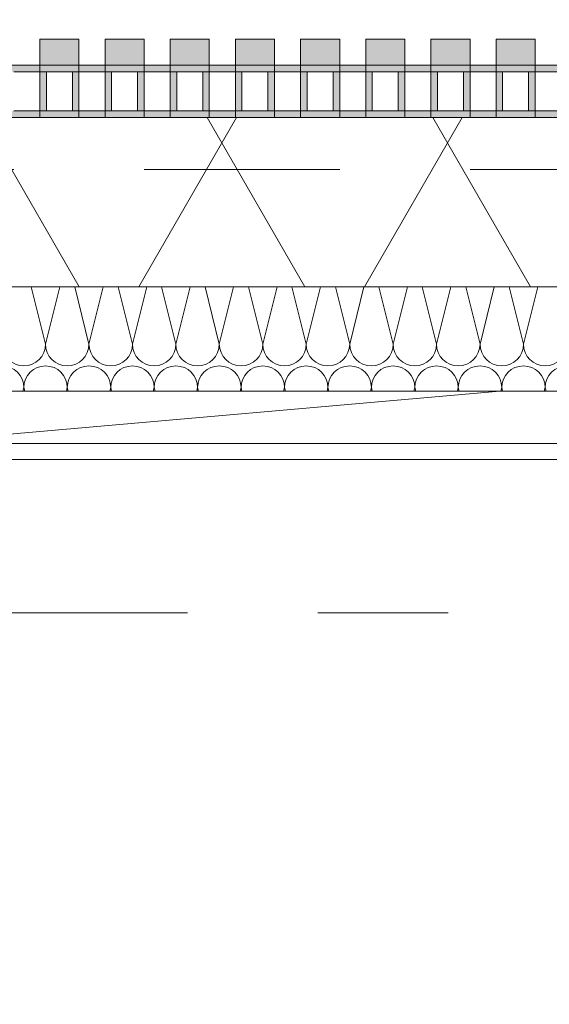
# Model space of a CAD drawing. Header units: metres. Extents: x -167 to 233, y -155 to 122.
# Tile 60 of 176: x 39.596 to 40.002, y 43.289 to 44.045. Entities that reach past the tile are written whole.
import ezdxf
from ezdxf.enums import TextEntityAlignment as Align

# ---------------------------------------------------------------- set-up
doc = ezdxf.new("R2010")
doc.units = ezdxf.units.M
doc.header["$MEASUREMENT"] = 0
doc.linetypes.add('Raster', pattern=[0.4, 0.2, -0.1, 0, -0.1])
doc.linetypes.add('Strichlinie eng', pattern=[0.23, 0.15, -0.08])
for name, color, linetype in [('10 Wand außen', 7, 'Continuous'), ('20 Decke', 7, 'Continuous'), ('50 Sanitäreinrichtung', 7, 'Continuous'), ('90 Achsraster', 7, 'Continuous'), ('94 Genehmigungsplanung Bemaßung', 7, 'Continuous')]:
    doc.layers.add(name, color=color, linetype=linetype)
doc.styles.add('ERSTELLTER_STIL_1', font='arial.ttf')
doc.styles.add('ERSTELLTER_STIL_2', font='arial.ttf')
doc.dimstyles.new('ERSTELLTER_STIL__1', dxfattribs={"dimtxt": 0.25, "dimasz": 0.19, "dimexe": 0.18, "dimexo": 0.1, "dimgap": 0, "dimtad": 1, "dimtih": 1, "dimtoh": 1, "dimzin": 0, "dimdsep": 46, "dimtxsty": 'ERSTELLTER_STIL_1', "dimblk": 'ARROWHEAD_6', "dimblk1": 'ARROWHEAD_6', "dimblk2": 'ARROWHEAD_6', "dimcen": 0.09, "dimclrd": 7, "dimclre": 7, "dimclrt": 7, "dimazin": 0, "dimtfac": 1, "dimtdec": 4, "dimtmove": 0, "dimatfit": 3, "dimfxl": 1, "dimtolj": 1, "dimtzin": 0, "dimarcsym": 0})

# ---------------------------------------------------------------- blocks, each defined once
blk = doc.blocks.new('Rechteck Raster Kassetten Fassade - ACB')
at = {"layer": '50 Sanitäreinrichtung', "linetype": 'Continuous', "lineweight": 0, "true_color": 0x9e9e9e}
for points in [[(1.89, 0.17), (1.89, 0.19), (1.86, 0.19), (1.86, 0.17)], [(1.94, 0.17), (1.94, 0.19), (1.91, 0.19), (1.91, 0.17)], [(1.99, 0.17), (1.99, 0.19), (1.96, 0.19), (1.96, 0.17)], [(2.04, 0.17), (2.04, 0.19), (2.01, 0.19), (2.01, 0.17)], [(2.09, 0.17), (2.09, 0.19), (2.06, 0.19), (2.06, 0.17)], [(2.14, 0.17), (2.14, 0.19), (2.11, 0.19), (2.11, 0.17)], [(2.19, 0.17), (2.19, 0.19), (2.16, 0.19), (2.16, 0.17)], [(2.24, 0.17), (2.24, 0.19), (2.21, 0.19), (2.21, 0.17)], [(1.81, 0.13), (1.86, 0.13), (1.86, 0.135), (1.815, 0.135), (1.815, 0.165), (1.86, 0.165), (1.86, 0.17), (1.81, 0.17)], [(1.86, 0.13), (1.91, 0.13), (1.91, 0.135), (1.865, 0.135), (1.865, 0.165), (1.91, 0.165), (1.91, 0.17), (1.86, 0.17)], [(1.91, 0.13), (1.96, 0.13), (1.96, 0.135), (1.915, 0.135), (1.915, 0.165), (1.96, 0.165), (1.96, 0.17), (1.91, 0.17)], [(1.96, 0.13), (2.01, 0.13), (2.01, 0.135), (1.965, 0.135), (1.965, 0.165), (2.01, 0.165), (2.01, 0.17), (1.96, 0.17)], [(2.01, 0.13), (2.06, 0.13), (2.06, 0.135), (2.015, 0.135), (2.015, 0.165), (2.06, 0.165), (2.06, 0.17), (2.01, 0.17)], [(2.06, 0.13), (2.11, 0.13), (2.11, 0.135), (2.065, 0.135), (2.065, 0.165), (2.11, 0.165), (2.11, 0.17), (2.06, 0.17)], [(2.11, 0.13), (2.16, 0.13), (2.16, 0.135), (2.115, 0.135), (2.115, 0.165), (2.16, 0.165), (2.16, 0.17), (2.11, 0.17)], [(2.16, 0.13), (2.21, 0.13), (2.21, 0.135), (2.165, 0.135), (2.165, 0.165), (2.21, 0.165), (2.21, 0.17), (2.16, 0.17)], [(2.21, 0.13), (2.26, 0.13), (2.26, 0.135), (2.215, 0.135), (2.215, 0.165), (2.26, 0.165), (2.26, 0.17), (2.21, 0.17)], [(1.885, 0.165), (1.885, 0.135), (1.89, 0.135), (1.89, 0.165)], [(1.935, 0.165), (1.935, 0.135), (1.94, 0.135), (1.94, 0.165)], [(1.985, 0.165), (1.985, 0.135), (1.99, 0.135), (1.99, 0.165)], [(2.035, 0.165), (2.035, 0.135), (2.04, 0.135), (2.04, 0.165)], [(2.085, 0.165), (2.085, 0.135), (2.09, 0.135), (2.09, 0.165)], [(2.135, 0.165), (2.135, 0.135), (2.14, 0.135), (2.14, 0.165)], [(2.185, 0.165), (2.185, 0.135), (2.19, 0.135), (2.19, 0.165)], [(2.235, 0.165), (2.235, 0.135), (2.24, 0.135), (2.24, 0.165)]]:
    blk.add_hatch(color=253, dxfattribs=at).paths.add_polyline_path(points)
at = {"layer": '50 Sanitäreinrichtung', "linetype": 'Continuous', "lineweight": 18}
h = blk.add_hatch(dxfattribs=at)
h.set_pattern_fill('Dämmung__weich_0001', color=8, style=0, pattern_type=2)
h.set_pattern_definition([(60, (0, 0), (-0.1299038, 0.075), []), (120, (0, 0), (0.1299038, 0.075), [])])
h.paths.add_polyline_path([(0, 0), (20.25, 0), (20.38, 0.13), (0, 0.13)])
at = {"layer": '50 Sanitäreinrichtung', "color": 251, "linetype": 'Continuous', "lineweight": 18, "true_color": 0x5f5f5f}
for p, q in [((1.89, 0.19), (1.86, 0.19)), ((1.86, 0.19), (1.86, 0.17)), ((1.89, 0.19), (1.86, 0.19)), ((1.86, 0.19), (1.86, 0.17)), ((1.89, 0.19), (1.89, 0.17)), ((1.89, 0.19), (1.89, 0.17)), ((1.94, 0.19), (1.91, 0.19)), ((1.91, 0.19), (1.91, 0.17)), ((1.94, 0.19), (1.91, 0.19)), ((1.91, 0.19), (1.91, 0.17)), ((1.94, 0.19), (1.94, 0.17)), ((1.94, 0.19), (1.94, 0.17)), ((1.99, 0.19), (1.96, 0.19)), ((1.96, 0.19), (1.96, 0.17)), ((1.99, 0.19), (1.96, 0.19)), ((1.96, 0.19), (1.96, 0.17)), ((1.99, 0.19), (1.99, 0.17)), ((1.99, 0.19), (1.99, 0.17)), ((2.04, 0.19), (2.01, 0.19)), ((2.01, 0.19), (2.01, 0.17)), ((2.04, 0.19), (2.01, 0.19)), ((2.01, 0.19), (2.01, 0.17)), ((2.04, 0.19), (2.04, 0.17)), ((2.04, 0.19), (2.04, 0.17)), ((2.09, 0.19), (2.06, 0.19)), ((2.06, 0.19), (2.06, 0.17)), ((2.09, 0.19), (2.06, 0.19)), ((2.06, 0.19), (2.06, 0.17)), ((2.09, 0.19), (2.09, 0.17)), ((2.09, 0.19), (2.09, 0.17)), ((2.14, 0.19), (2.11, 0.19)), ((2.11, 0.19), (2.11, 0.17)), ((2.14, 0.19), (2.11, 0.19)), ((2.11, 0.19), (2.11, 0.17)), ((2.14, 0.19), (2.14, 0.17)), ((2.14, 0.19), (2.14, 0.17)), ((2.19, 0.19), (2.16, 0.19)), ((2.16, 0.19), (2.16, 0.17)), ((2.19, 0.19), (2.16, 0.19)), ((2.16, 0.19), (2.16, 0.17)), ((2.19, 0.19), (2.19, 0.17)), ((2.19, 0.19), (2.19, 0.17)), ((2.24, 0.19), (2.21, 0.19)), ((2.21, 0.19), (2.21, 0.17)), ((2.24, 0.19), (2.21, 0.19)), ((2.21, 0.19), (2.21, 0.17)), ((2.24, 0.19), (2.24, 0.17)), ((2.24, 0.19), (2.24, 0.17)), ((1.89, 0.17), (1.81, 0.17)), ((1.89, 0.17), (1.81, 0.17)), ((1.94, 0.17), (1.86, 0.17)), ((1.86, 0.17), (1.86, 0.165)), ((1.94, 0.17), (1.86, 0.17)), ((1.86, 0.17), (1.86, 0.165)), ((1.89, 0.17), (1.86, 0.17)), ((1.89, 0.17), (1.86, 0.17)), ((1.89, 0.17), (1.89, 0.165)), ((1.89, 0.17), (1.89, 0.165)), ((1.99, 0.17), (1.91, 0.17)), ((1.91, 0.17), (1.91, 0.165)), ((1.99, 0.17), (1.91, 0.17)), ((1.91, 0.17), (1.91, 0.165)), ((1.94, 0.17), (1.91, 0.17)), ((1.94, 0.17), (1.91, 0.17)), ((1.94, 0.17), (1.94, 0.165)), ((1.94, 0.17), (1.94, 0.165)), ((2.04, 0.17), (1.96, 0.17)), ((1.96, 0.17), (1.96, 0.165)), ((2.04, 0.17), (1.96, 0.17)), ((1.96, 0.17), (1.96, 0.165)), ((1.99, 0.17), (1.96, 0.17)), ((1.99, 0.17), (1.96, 0.17)), ((1.99, 0.17), (1.99, 0.165)), ((1.99, 0.17), (1.99, 0.165)), ((2.09, 0.17), (2.01, 0.17)), ((2.01, 0.17), (2.01, 0.165)), ((2.09, 0.17), (2.01, 0.17)), ((2.01, 0.17), (2.01, 0.165)), ((2.04, 0.17), (2.01, 0.17)), ((2.04, 0.17), (2.01, 0.17)), ((2.04, 0.17), (2.04, 0.165)), ((2.04, 0.17), (2.04, 0.165)), ((2.14, 0.17), (2.06, 0.17)), ((2.06, 0.17), (2.06, 0.165)), ((2.14, 0.17), (2.06, 0.17)), ((2.06, 0.17), (2.06, 0.165)), ((2.09, 0.17), (2.06, 0.17)), ((2.09, 0.17), (2.06, 0.17)), ((2.09, 0.17), (2.09, 0.165)), ((2.09, 0.17), (2.09, 0.165)), ((2.19, 0.17), (2.11, 0.17)), ((2.11, 0.17), (2.11, 0.165)), ((2.19, 0.17), (2.11, 0.17)), ((2.11, 0.17), (2.11, 0.165)), ((2.14, 0.17), (2.11, 0.17)), ((2.14, 0.17), (2.11, 0.17)), ((2.14, 0.17), (2.14, 0.165)), ((2.14, 0.17), (2.14, 0.165)), ((2.24, 0.17), (2.16, 0.17)), ((2.16, 0.17), (2.16, 0.165)), ((2.24, 0.17), (2.16, 0.17)), ((2.16, 0.17), (2.16, 0.165)), ((2.19, 0.17), (2.16, 0.17)), ((2.19, 0.17), (2.16, 0.17)), ((2.19, 0.17), (2.19, 0.165)), ((2.19, 0.17), (2.19, 0.165)), ((2.29, 0.17), (2.21, 0.17)), ((2.21, 0.17), (2.21, 0.165)), ((2.29, 0.17), (2.21, 0.17)), ((2.21, 0.17), (2.21, 0.165)), ((2.24, 0.17), (2.21, 0.17)), ((2.24, 0.17), (2.21, 0.17)), ((2.24, 0.17), (2.24, 0.165)), ((2.24, 0.17), (2.24, 0.165)), ((1.86, 0.165), (1.84, 0.165)), ((1.86, 0.165), (1.84, 0.165)), ((1.865, 0.165), (1.86, 0.165)), ((1.86, 0.165), (1.86, 0.135)), ((1.865, 0.165), (1.86, 0.165)), ((1.86, 0.165), (1.86, 0.135)), ((1.885, 0.165), (1.865, 0.165)), ((1.865, 0.165), (1.865, 0.135)), ((1.885, 0.165), (1.865, 0.165)), ((1.885, 0.165), (1.865, 0.165)), ((1.865, 0.165), (1.865, 0.135)), ((1.885, 0.165), (1.865, 0.165)), ((1.885, 0.165), (1.885, 0.135)), ((1.89, 0.165), (1.885, 0.165)), ((1.885, 0.165), (1.885, 0.135)), ((1.89, 0.165), (1.885, 0.165)), ((1.89, 0.165), (1.89, 0.135)), ((1.91, 0.165), (1.89, 0.165)), ((1.89, 0.165), (1.89, 0.135)), ((1.91, 0.165), (1.89, 0.165)), ((1.915, 0.165), (1.91, 0.165)), ((1.91, 0.165), (1.91, 0.135)), ((1.915, 0.165), (1.91, 0.165)), ((1.91, 0.165), (1.91, 0.135)), ((1.935, 0.165), (1.915, 0.165)), ((1.915, 0.165), (1.915, 0.135)), ((1.935, 0.165), (1.915, 0.165)), ((1.935, 0.165), (1.915, 0.165)), ((1.915, 0.165), (1.915, 0.135)), ((1.935, 0.165), (1.915, 0.165)), ((1.935, 0.165), (1.935, 0.135)), ((1.94, 0.165), (1.935, 0.165)), ((1.935, 0.165), (1.935, 0.135)), ((1.94, 0.165), (1.935, 0.165)), ((1.94, 0.165), (1.94, 0.135)), ((1.96, 0.165), (1.94, 0.165)), ((1.94, 0.165), (1.94, 0.135)), ((1.96, 0.165), (1.94, 0.165)), ((1.965, 0.165), (1.96, 0.165)), ((1.96, 0.165), (1.96, 0.135)), ((1.965, 0.165), (1.96, 0.165)), ((1.96, 0.165), (1.96, 0.135)), ((1.985, 0.165), (1.965, 0.165)), ((1.965, 0.165), (1.965, 0.135)), ((1.985, 0.165), (1.965, 0.165)), ((1.985, 0.165), (1.965, 0.165)), ((1.965, 0.165), (1.965, 0.135)), ((1.985, 0.165), (1.965, 0.165)), ((1.985, 0.165), (1.985, 0.135)), ((1.99, 0.165), (1.985, 0.165)), ((1.985, 0.165), (1.985, 0.135)), ((1.99, 0.165), (1.985, 0.165)), ((1.99, 0.165), (1.99, 0.135)), ((2.01, 0.165), (1.99, 0.165)), ((1.99, 0.165), (1.99, 0.135)), ((2.01, 0.165), (1.99, 0.165)), ((2.015, 0.165), (2.01, 0.165)), ((2.01, 0.165), (2.01, 0.135)), ((2.015, 0.165), (2.01, 0.165)), ((2.01, 0.165), (2.01, 0.135)), ((2.035, 0.165), (2.015, 0.165)), ((2.015, 0.165), (2.015, 0.135)), ((2.035, 0.165), (2.015, 0.165)), ((2.035, 0.165), (2.015, 0.165)), ((2.015, 0.165), (2.015, 0.135)), ((2.035, 0.165), (2.015, 0.165)), ((2.035, 0.165), (2.035, 0.135)), ((2.04, 0.165), (2.035, 0.165)), ((2.035, 0.165), (2.035, 0.135)), ((2.04, 0.165), (2.035, 0.165)), ((2.04, 0.165), (2.04, 0.135)), ((2.06, 0.165), (2.04, 0.165)), ((2.04, 0.165), (2.04, 0.135)), ((2.06, 0.165), (2.04, 0.165)), ((2.065, 0.165), (2.06, 0.165)), ((2.06, 0.165), (2.06, 0.135)), ((2.065, 0.165), (2.06, 0.165)), ((2.06, 0.165), (2.06, 0.135)), ((2.085, 0.165), (2.065, 0.165)), ((2.065, 0.165), (2.065, 0.135)), ((2.085, 0.165), (2.065, 0.165)), ((2.085, 0.165), (2.065, 0.165)), ((2.065, 0.165), (2.065, 0.135)), ((2.085, 0.165), (2.065, 0.165)), ((2.085, 0.165), (2.085, 0.135)), ((2.09, 0.165), (2.085, 0.165)), ((2.085, 0.165), (2.085, 0.135)), ((2.09, 0.165), (2.085, 0.165)), ((2.09, 0.165), (2.09, 0.135)), ((2.11, 0.165), (2.09, 0.165)), ((2.09, 0.165), (2.09, 0.135)), ((2.11, 0.165), (2.09, 0.165)), ((2.115, 0.165), (2.11, 0.165)), ((2.11, 0.165), (2.11, 0.135)), ((2.115, 0.165), (2.11, 0.165)), ((2.11, 0.165), (2.11, 0.135)), ((2.135, 0.165), (2.115, 0.165)), ((2.115, 0.165), (2.115, 0.135)), ((2.135, 0.165), (2.115, 0.165)), ((2.135, 0.165), (2.115, 0.165)), ((2.115, 0.165), (2.115, 0.135)), ((2.135, 0.165), (2.115, 0.165)), ((2.135, 0.165), (2.135, 0.135)), ((2.14, 0.165), (2.135, 0.165)), ((2.135, 0.165), (2.135, 0.135)), ((2.14, 0.165), (2.135, 0.165)), ((2.14, 0.165), (2.14, 0.135)), ((2.16, 0.165), (2.14, 0.165)), ((2.14, 0.165), (2.14, 0.135)), ((2.16, 0.165), (2.14, 0.165)), ((2.165, 0.165), (2.16, 0.165)), ((2.16, 0.165), (2.16, 0.135)), ((2.165, 0.165), (2.16, 0.165)), ((2.16, 0.165), (2.16, 0.135)), ((2.185, 0.165), (2.165, 0.165)), ((2.165, 0.165), (2.165, 0.135)), ((2.185, 0.165), (2.165, 0.165)), ((2.185, 0.165), (2.165, 0.165)), ((2.165, 0.165), (2.165, 0.135)), ((2.185, 0.165), (2.165, 0.165)), ((2.185, 0.165), (2.185, 0.135)), ((2.19, 0.165), (2.185, 0.165)), ((2.185, 0.165), (2.185, 0.135)), ((2.19, 0.165), (2.185, 0.165)), ((2.19, 0.165), (2.19, 0.135)), ((2.21, 0.165), (2.19, 0.165)), ((2.19, 0.165), (2.19, 0.135)), ((2.21, 0.165), (2.19, 0.165)), ((2.215, 0.165), (2.21, 0.165)), ((2.21, 0.165), (2.21, 0.135)), ((2.215, 0.165), (2.21, 0.165)), ((2.21, 0.165), (2.21, 0.135)), ((2.235, 0.165), (2.215, 0.165)), ((2.215, 0.165), (2.215, 0.135)), ((2.235, 0.165), (2.215, 0.165)), ((2.235, 0.165), (2.215, 0.165)), ((2.215, 0.165), (2.215, 0.135)), ((2.235, 0.165), (2.215, 0.165)), ((2.235, 0.165), (2.235, 0.135)), ((2.24, 0.165), (2.235, 0.165)), ((2.235, 0.165), (2.235, 0.135)), ((2.24, 0.165), (2.235, 0.165)), ((2.24, 0.165), (2.24, 0.135)), ((2.26, 0.165), (2.24, 0.165)), ((2.24, 0.165), (2.24, 0.135)), ((2.26, 0.165), (2.24, 0.165)), ((20.38, 0.13), (0, 0.13)), ((1.89, 0.13), (1.81, 0.13)), ((1.89, 0.13), (1.81, 0.13)), ((1.86, 0.135), (1.84, 0.135)), ((1.86, 0.135), (1.84, 0.135)), ((1.865, 0.135), (1.86, 0.135)), ((1.86, 0.135), (1.86, 0.13)), ((1.865, 0.135), (1.86, 0.135)), ((1.86, 0.135), (1.86, 0.13)), ((1.94, 0.13), (1.86, 0.13)), ((1.94, 0.13), (1.86, 0.13)), ((1.885, 0.135), (1.865, 0.135)), ((1.885, 0.135), (1.865, 0.135)), ((1.885, 0.135), (1.865, 0.135)), ((1.885, 0.135), (1.865, 0.135)), ((1.89, 0.135), (1.885, 0.135)), ((1.89, 0.135), (1.885, 0.135)), ((1.89, 0.135), (1.89, 0.13)), ((1.91, 0.135), (1.89, 0.135)), ((1.89, 0.135), (1.89, 0.13)), ((1.91, 0.135), (1.89, 0.135)), ((1.915, 0.135), (1.91, 0.135)), ((1.91, 0.135), (1.91, 0.13)), ((1.915, 0.135), (1.91, 0.135)), ((1.91, 0.135), (1.91, 0.13)), ((1.99, 0.13), (1.91, 0.13)), ((1.99, 0.13), (1.91, 0.13)), ((1.935, 0.135), (1.915, 0.135)), ((1.935, 0.135), (1.915, 0.135)), ((1.935, 0.135), (1.915, 0.135)), ((1.935, 0.135), (1.915, 0.135)), ((1.94, 0.135), (1.935, 0.135)), ((1.94, 0.135), (1.935, 0.135)), ((1.94, 0.135), (1.94, 0.13)), ((1.96, 0.135), (1.94, 0.135)), ((1.94, 0.135), (1.94, 0.13)), ((1.96, 0.135), (1.94, 0.135)), ((1.965, 0.135), (1.96, 0.135)), ((1.96, 0.135), (1.96, 0.13)), ((1.965, 0.135), (1.96, 0.135)), ((1.96, 0.135), (1.96, 0.13)), ((2.04, 0.13), (1.96, 0.13)), ((2.04, 0.13), (1.96, 0.13)), ((1.985, 0.135), (1.965, 0.135)), ((1.985, 0.135), (1.965, 0.135)), ((1.985, 0.135), (1.965, 0.135)), ((1.985, 0.135), (1.965, 0.135)), ((1.99, 0.135), (1.985, 0.135)), ((1.99, 0.135), (1.985, 0.135)), ((1.99, 0.135), (1.99, 0.13)), ((2.01, 0.135), (1.99, 0.135)), ((1.99, 0.135), (1.99, 0.13)), ((2.01, 0.135), (1.99, 0.135)), ((2.015, 0.135), (2.01, 0.135)), ((2.01, 0.135), (2.01, 0.13)), ((2.015, 0.135), (2.01, 0.135)), ((2.01, 0.135), (2.01, 0.13)), ((2.09, 0.13), (2.01, 0.13)), ((2.09, 0.13), (2.01, 0.13)), ((2.035, 0.135), (2.015, 0.135)), ((2.035, 0.135), (2.015, 0.135)), ((2.035, 0.135), (2.015, 0.135)), ((2.035, 0.135), (2.015, 0.135)), ((2.04, 0.135), (2.035, 0.135)), ((2.04, 0.135), (2.035, 0.135)), ((2.04, 0.135), (2.04, 0.13)), ((2.06, 0.135), (2.04, 0.135)), ((2.04, 0.135), (2.04, 0.13)), ((2.06, 0.135), (2.04, 0.135)), ((2.065, 0.135), (2.06, 0.135)), ((2.06, 0.135), (2.06, 0.13)), ((2.065, 0.135), (2.06, 0.135)), ((2.06, 0.135), (2.06, 0.13)), ((2.14, 0.13), (2.06, 0.13)), ((2.14, 0.13), (2.06, 0.13)), ((2.085, 0.135), (2.065, 0.135)), ((2.085, 0.135), (2.065, 0.135)), ((2.085, 0.135), (2.065, 0.135)), ((2.085, 0.135), (2.065, 0.135)), ((2.09, 0.135), (2.085, 0.135)), ((2.09, 0.135), (2.085, 0.135)), ((2.09, 0.135), (2.09, 0.13)), ((2.11, 0.135), (2.09, 0.135)), ((2.09, 0.135), (2.09, 0.13)), ((2.11, 0.135), (2.09, 0.135)), ((2.115, 0.135), (2.11, 0.135)), ((2.11, 0.135), (2.11, 0.13)), ((2.115, 0.135), (2.11, 0.135)), ((2.11, 0.135), (2.11, 0.13)), ((2.19, 0.13), (2.11, 0.13)), ((2.19, 0.13), (2.11, 0.13)), ((2.135, 0.135), (2.115, 0.135)), ((2.135, 0.135), (2.115, 0.135)), ((2.135, 0.135), (2.115, 0.135)), ((2.135, 0.135), (2.115, 0.135)), ((2.14, 0.135), (2.135, 0.135)), ((2.14, 0.135), (2.135, 0.135)), ((2.14, 0.135), (2.14, 0.13)), ((2.16, 0.135), (2.14, 0.135)), ((2.14, 0.135), (2.14, 0.13)), ((2.16, 0.135), (2.14, 0.135)), ((2.165, 0.135), (2.16, 0.135)), ((2.16, 0.135), (2.16, 0.13)), ((2.165, 0.135), (2.16, 0.135)), ((2.16, 0.135), (2.16, 0.13)), ((2.24, 0.13), (2.16, 0.13)), ((2.24, 0.13), (2.16, 0.13)), ((2.185, 0.135), (2.165, 0.135)), ((2.185, 0.135), (2.165, 0.135)), ((2.185, 0.135), (2.165, 0.135)), ((2.185, 0.135), (2.165, 0.135)), ((2.19, 0.135), (2.185, 0.135)), ((2.19, 0.135), (2.185, 0.135)), ((2.19, 0.135), (2.19, 0.13)), ((2.21, 0.135), (2.19, 0.135)), ((2.19, 0.135), (2.19, 0.13)), ((2.21, 0.135), (2.19, 0.135)), ((2.215, 0.135), (2.21, 0.135)), ((2.21, 0.135), (2.21, 0.13)), ((2.215, 0.135), (2.21, 0.135)), ((2.21, 0.135), (2.21, 0.13)), ((2.29, 0.13), (2.21, 0.13)), ((2.29, 0.13), (2.21, 0.13)), ((2.235, 0.135), (2.215, 0.135)), ((2.235, 0.135), (2.215, 0.135)), ((2.235, 0.135), (2.215, 0.135)), ((2.235, 0.135), (2.215, 0.135)), ((2.24, 0.135), (2.235, 0.135)), ((2.24, 0.135), (2.235, 0.135)), ((2.24, 0.135), (2.24, 0.13)), ((2.26, 0.135), (2.24, 0.135)), ((2.24, 0.135), (2.24, 0.13)), ((2.26, 0.135), (2.24, 0.135)), ((0, 0), (20.25, 0))]:
    blk.add_line(p, q, dxfattribs=at)
at = {"layer": '50 Sanitäreinrichtung', "color": 251, "linetype": 'Strichlinie eng', "lineweight": 18, "true_color": 0x5f5f5f}
blk.add_line((20.34, 0.09), (0, 0.09), dxfattribs=at)
blk = doc.blocks.new('*X42', base_point=(27236.13209, 33357.27905))
at = {"layer": '10 Wand außen', "color": 8, "linetype": 'Continuous', "lineweight": 18}
for p, q in [((39.60444, 43.83968), (39.61543, 43.79572)), ((39.62642, 43.83968), (39.61543, 43.79572)), ((39.63777, 43.83968), (39.64876, 43.79572)), ((39.65975, 43.83968), (39.64876, 43.79572)), ((39.6711, 43.83968), (39.68209, 43.79572)), ((39.69308, 43.83968), (39.68209, 43.79572)), ((39.70444, 43.83968), (39.71543, 43.79572)), ((39.72642, 43.83968), (39.71543, 43.79572)), ((39.73777, 43.83968), (39.74876, 43.79572)), ((39.75975, 43.83968), (39.74876, 43.79572)), ((39.7711, 43.83968), (39.78209, 43.79572)), ((39.79308, 43.83968), (39.78209, 43.79572)), ((39.80444, 43.83968), (39.81543, 43.79572)), ((39.82642, 43.83968), (39.81543, 43.79572)), ((39.83777, 43.83968), (39.84876, 43.79572)), ((39.85975, 43.83968), (39.84876, 43.79572)), ((39.8711, 43.83968), (39.88209, 43.79572)), ((39.89308, 43.83968), (39.88209, 43.79572)), ((39.90444, 43.83968), (39.91543, 43.79572)), ((39.92642, 43.83968), (39.91543, 43.79572)), ((39.93777, 43.83968), (39.94876, 43.79572)), ((39.95975, 43.83968), (39.94876, 43.79572)), ((39.9711, 43.83968), (39.98209, 43.79572)), ((39.99308, 43.83968), (39.98209, 43.79572)), ((39.59876, 43.76238), (39.59808, 43.75968)), ((39.59876, 43.76238), (39.59944, 43.75968)), ((39.63209, 43.76238), (39.63142, 43.75968)), ((39.63209, 43.76238), (39.63277, 43.75968)), ((39.66543, 43.76238), (39.66475, 43.75968)), ((39.66543, 43.76238), (39.6661, 43.75968)), ((39.69876, 43.76238), (39.69808, 43.75968)), ((39.69876, 43.76238), (39.69944, 43.75968)), ((39.73209, 43.76238), (39.73142, 43.75968)), ((39.73209, 43.76238), (39.73277, 43.75968)), ((39.76543, 43.76238), (39.76475, 43.75968)), ((39.76543, 43.76238), (39.7661, 43.75968)), ((39.79876, 43.76238), (39.79808, 43.75968)), ((39.79876, 43.76238), (39.79944, 43.75968)), ((39.83209, 43.76238), (39.83142, 43.75968)), ((39.83209, 43.76238), (39.83277, 43.75968)), ((39.86543, 43.76238), (39.86475, 43.75968)), ((39.86543, 43.76238), (39.8661, 43.75968)), ((39.89876, 43.76238), (39.89808, 43.75968)), ((39.89876, 43.76238), (39.89944, 43.75968)), ((39.93209, 43.76238), (39.93142, 43.75968)), ((39.93209, 43.76238), (39.93277, 43.75968)), ((39.96543, 43.76238), (39.96475, 43.75968)), ((39.96543, 43.76238), (39.9661, 43.75968)), ((39.99876, 43.76238), (39.99808, 43.75968)), ((39.99876, 43.76238), (39.99944, 43.75968))]:
    blk.add_line(p, q, dxfattribs=at)
for centre, start, end in [((39.59876, 43.79572), 180, 270), ((39.59876, 43.79572), 270, 0), ((39.63209, 43.79572), 180, 270), ((39.63209, 43.79572), 270, 0), ((39.66543, 43.79572), 180, 270), ((39.66543, 43.79572), 270, 0), ((39.69876, 43.79572), 180, 270), ((39.69876, 43.79572), 270, 0), ((39.73209, 43.79572), 180, 270), ((39.73209, 43.79572), 270, 0), ((39.76543, 43.79572), 180, 270), ((39.76543, 43.79572), 270, 0), ((39.79876, 43.79572), 180, 270), ((39.79876, 43.79572), 270, 0), ((39.83209, 43.79572), 180, 270), ((39.83209, 43.79572), 270, 0), ((39.86543, 43.79572), 180, 270), ((39.86543, 43.79572), 270, 0), ((39.89876, 43.79572), 180, 270), ((39.89876, 43.79572), 270, 0), ((39.93209, 43.79572), 180, 270), ((39.93209, 43.79572), 270, 0), ((39.96543, 43.79572), 180, 270), ((39.96543, 43.79572), 270, 0), ((39.99876, 43.79572), 180, 270), ((39.99876, 43.79572), 270, 0), ((39.58209, 43.76238), 0, 90), ((39.61543, 43.76238), 90, 180), ((39.61543, 43.76238), 0, 90), ((39.64876, 43.76238), 90, 180), ((39.64876, 43.76238), 0, 90), ((39.68209, 43.76238), 90, 180), ((39.68209, 43.76238), 0, 90), ((39.71543, 43.76238), 90, 180), ((39.71543, 43.76238), 0, 90), ((39.74876, 43.76238), 90, 180), ((39.74876, 43.76238), 0, 90), ((39.78209, 43.76238), 90, 180), ((39.78209, 43.76238), 0, 90), ((39.81543, 43.76238), 90, 180), ((39.81543, 43.76238), 0, 90), ((39.84876, 43.76238), 90, 180), ((39.84876, 43.76238), 0, 90), ((39.88209, 43.76238), 90, 180), ((39.88209, 43.76238), 0, 90), ((39.91543, 43.76238), 90, 180), ((39.91543, 43.76238), 0, 90), ((39.94876, 43.76238), 90, 180), ((39.94876, 43.76238), 0, 90), ((39.98209, 43.76238), 90, 180), ((39.98209, 43.76238), 0, 90), ((40.01543, 43.76238), 90, 180)]:
    blk.add_arc(centre, 0.01667, start, end, dxfattribs=at)
blk = doc.blocks.new('Standard-Rastermarker_139')
at = {"layer": '90 Achsraster', "color": 14, "linetype": 'Raster', "lineweight": 18, "true_color": 0xa80000}
blk.add_line((1, 0), (45.44268, 0), dxfattribs=at)
at = {"layer": '90 Achsraster', "color": 14, "lineweight": 18, "true_color": 0xa80000, "style": 'ERSTELLTER_STIL_2'}
for tag, p in [('AC_MarkerText_1_0', (-0.35, 0.15)), ('AC_MarkerText_1_1', (46.79268, 0.15))]:
    blk.add_attdef(tag, text='', height=0.3, dxfattribs=at).set_placement(p, align=Align.TOP_CENTER)
blk = doc.blocks.new('*D233', base_point=(27236.13209, 33357.27905))
at = {"layer": '94 Genehmigungsplanung Bemaßung', "color": 7, "linetype": 'Continuous', "lineweight": 13}
for p, q in [((17.34109, 46.96218), (17.34109, 47.33718)), ((58.16249, 46.96218), (58.16249, 47.33718)), ((17.44109, 47.24968), (17.24109, 47.04968)), ((58.06249, 47.04968), (58.26249, 47.24968)), ((17.19109, 47.14968), (17.34109, 47.14968)), ((17.34109, 47.14968), (58.16249, 47.14968)), ((58.16249, 47.14968), (58.31249, 47.14968))]:
    blk.add_line(p, q, dxfattribs=at)
at = {"layer": '94 Genehmigungsplanung Bemaßung', "color": 7, "lineweight": 13, "insert": (37.3228, 47.19968), "char_height": 0.25, "attachment_point": 7, "style": 'ERSTELLTER_STIL_1'}
blk.add_mtext('\\A1;{\\pql;\\fArial|b0|i0|c0|p0;\\W1.000000;40,82}', dxfattribs=at)
blk = doc.blocks.new('ARROWHEAD_6')
at = {"color": 0, "linetype": 'Continuous', "lineweight": 0}
for p, q in [((-0.5, -0.5), (0.5, 0.5)), ((0, 0), (-1, 0))]:
    blk.add_line(p, q, dxfattribs=at)
blk = doc.blocks.new('*D257', base_point=(27236.13209, 33357.27905))
at = {"layer": '94 Genehmigungsplanung Bemaßung', "color": 7, "linetype": 'Continuous', "lineweight": 13}
for p, q in [((17.50109, 45.65596), (17.50109, 46.03096)), ((58.00249, 45.65596), (58.00249, 46.03096)), ((17.60109, 45.94346), (17.40109, 45.74346)), ((57.90249, 45.74346), (58.10249, 45.94346)), ((17.50109, 45.84346), (58.00249, 45.84346))]:
    blk.add_line(p, q, dxfattribs=at)
at = {"layer": '94 Genehmigungsplanung Bemaßung', "color": 7, "lineweight": 13, "char_height": 0.25, "attachment_point": 7, "style": 'ERSTELLTER_STIL_1'}
for s, insert in [('\\A1;{\\pql;\\fArial|b0|i0|c0|p0;\\W1.000000;40,50}', (37.13212, 45.89346)), ('\\A1;{\\pql;\\fArial|b0|i0|c0|p0;\\W1.000000;16}', (57.52113, 45.89346))]:
    blk.add_mtext(s, dxfattribs=dict(at, insert=insert))

msp = doc.modelspace()

# ---------------------------------------------------------------- hatches: boundary and pattern name
at = {"layer": '10 Wand außen', "linetype": 'Continuous', "lineweight": 13, "true_color": 0x000100}
h = msp.add_hatch(dxfattribs=at)
h.set_pattern_fill('Holz__Vollholz__Längshol_AA', color=98, style=0, pattern_type=2)
h.set_pattern_definition([(5, (27236.13209, 33357.27905), (-0.00784401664, 0.08965752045), [])])
h.paths.add_polyline_path([(38.00109, 43.71968), (42.50109, 43.71968), (42.50109, 43.75968), (38.00109, 43.75968)])
h = msp.add_hatch(dxfattribs=at)
h.set_pattern_fill('Gipskarton_0001', color=98, style=0, pattern_type=2)
h.set_pattern_definition([(0, (27236.132094, 33357.27905), (0, 0.075), [0, -0.075])])
h.paths.add_polyline_path([(38.00109, 43.70718), (42.50109, 43.70718), (42.50109, 43.71968), (38.00109, 43.71968)])

# ---------------------------------------------------------------- linework, layer by layer
at = {"layer": '10 Wand außen', "color": 7, "linetype": 'Continuous', "lineweight": 18}
for p, q in [((38.00109, 43.75968), (42.50109, 43.75968)), ((38.00109, 43.71968), (42.50109, 43.71968))]:
    msp.add_line(p, q, dxfattribs=at)
at = {"layer": '10 Wand außen', "color": 7, "linetype": 'Continuous', "lineweight": 18, "flags": 128}
for points in [[(42.50109, 43.83968), (38.00109, 43.83968)], [(38.00109, 43.70718), (42.50109, 43.70718)]]:
    msp.add_lwpolyline(points, dxfattribs=at)
at = {"layer": '20 Decke', "color": 7, "linetype": 'Continuous', "lineweight": 13, "flags": 128}
msp.add_lwpolyline([(38.10109, 43.83968), (38.10109, 28.33968), (38.24109, 28.33968), (42.50109, 28.33968), (42.50109, 28.83968), (43.00109, 28.83968), (43.00109, 28.33968), (47.50109, 28.33968), (47.50109, 28.83968), (48.00109, 28.83968), (48.00109, 28.47218), (52.50249, 28.47218), (52.50249, 28.83968), (53.00249, 28.83968), (53.00249, 28.33968), (57.50249, 28.33968), (57.50249, 28.83968), (58.00249, 28.83968), (58.00249, 43.83968), (47.50109, 43.83968), (43.00109, 43.83968), (43.00109, 43.33968), (42.50109, 43.33968), (42.50109, 43.83968)], close=True, dxfattribs=at)

# ---------------------------------------------------------------- block references
at = {"layer": '10 Wand außen', "color": 7, "lineweight": 35}
msp.add_blockref('*X42', (27236.13209, 33357.27905), dxfattribs=at)
at = {"layer": '50 Sanitäreinrichtung', "color": 251, "linetype": 'Continuous', "lineweight": 18, "true_color": 0x5f5f5f}
msp.add_blockref('Rechteck Raster Kassetten Fassade - ACB', (37.75109, 43.83968), dxfattribs=at)
at = {"layer": '90 Achsraster', "color": 7, "linetype": 'Continuous', "lineweight": 18}
msp.add_blockref('Standard-Rastermarker_139', (13.52445, 43.58968), dxfattribs=at)

# ---------------------------------------------------------------- dimensions: what is measured, and where the dimension line sits
at = {"layer": '94 Genehmigungsplanung Bemaßung', "color": 7, "linetype": 'Continuous', "lineweight": 13}
for base, p1, p2, picture, middle in [((58.16249, 47.14968), (17.34109, 43.99968), (58.16249, 43.99968), '*D233', (37.74157, 47.32468)), ((58.00249, 45.84346), (17.50109, 43.83968), (58.00249, 43.83968), '*D257', (37.55089, 46.01846))]:
    dim = msp.add_linear_dim(base=base, p1=p1, p2=p2, dimstyle='ERSTELLTER_STIL__1', dxfattribs=at)
    dim.commit()
    dim.dimension.update_dxf_attribs({"geometry": picture, "text_midpoint": middle, "dimtype": 160})

doc.saveas('drawing.dxf')
